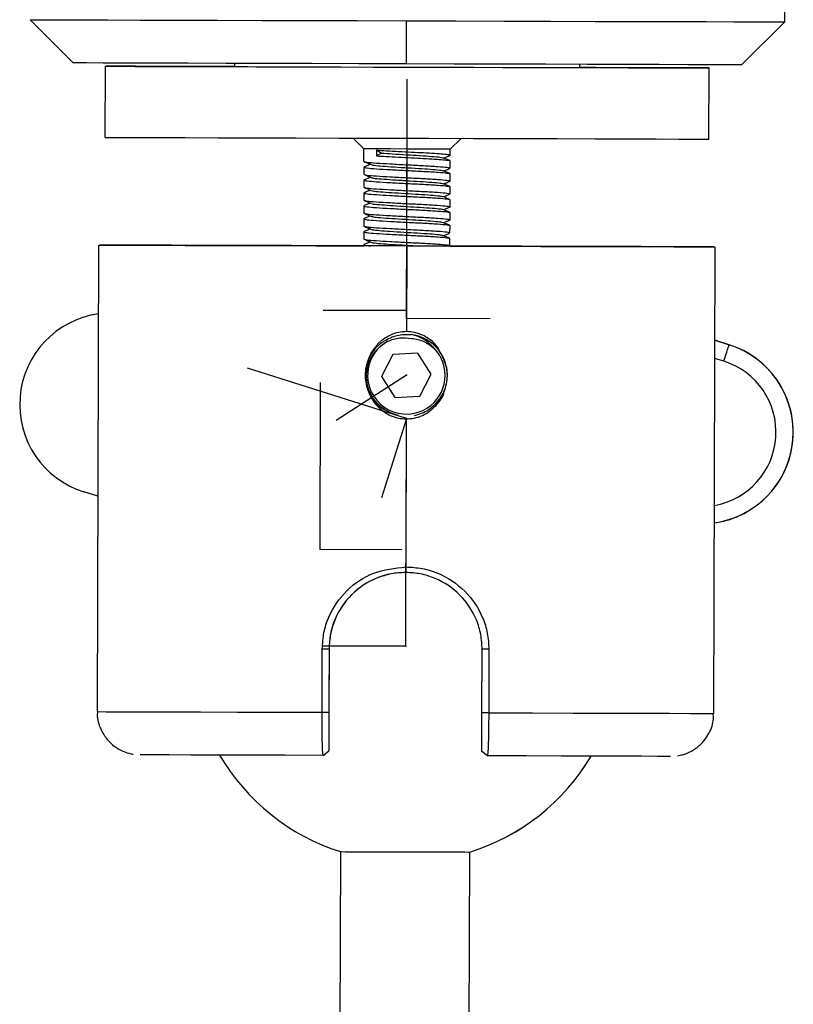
# Model space of a CAD drawing. Header units: millimetres. Extents: x -262 to 40, y 69 to 330.
# Tile 15 of 25: x -213 to -177, y 235 to 281. Entities that reach past the tile are written whole.
import ezdxf

# ---------------------------------------------------------------- set-up
doc = ezdxf.new("R2010")
doc.units = ezdxf.units.MM
doc.header["$PDSIZE"] = -1

msp = doc.modelspace()

# ---------------------------------------------------------------- linework, layer by layer
at = {"color": 7, "linetype": 'Continuous', "lineweight": 25}
for p, q in [((-177.42, 280.965), (-177.392, 290.564)), ((-212.419, 281.066), (-210.425, 279.06)), ((-194.968, 279.015), (-194.967, 281.014)), ((-179.425, 278.971), (-177.42, 280.965)), ((-208.935, 275.606), (-208.926, 278.906)), ((-202.926, 278.888), (-202.925, 279.038)), ((-186.926, 278.842), (-186.925, 278.992)), ((-180.935, 275.525), (-180.926, 278.825)), ((-196.937, 275.071), (-197.434, 275.572)), ((-192.937, 275.06), (-192.436, 275.557)), ((-196.938, 274.492), (-196.937, 275.071)), ((-192.937, 274.78), (-192.937, 275.06)), ((-192.937, 274.78), (-192.937, 275.06)), ((-196.364, 274.748), (-196.136, 274.878)), ((-196.136, 274.878), (-196.356, 275.014)), ((-192.937, 274.78), (-192.973, 274.771)), ((-196.939, 274.225), (-196.94, 273.891)), ((-196.889, 274.236), (-196.939, 274.225)), ((-192.939, 274.18), (-192.978, 274.17)), ((-192.939, 274.18), (-192.938, 274.513)), ((-192.939, 274.18), (-192.938, 274.513)), ((-192.941, 273.58), (-192.94, 273.913)), ((-192.941, 273.58), (-192.94, 273.913)), ((-196.941, 273.625), (-196.942, 273.291)), ((-196.886, 273.637), (-196.941, 273.625)), ((-192.941, 273.58), (-192.987, 273.569)), ((-192.943, 272.98), (-192.942, 273.313)), ((-192.943, 272.98), (-192.942, 273.313)), ((-196.889, 273.037), (-196.943, 273.025)), ((-196.943, 273.025), (-196.943, 272.691)), ((-192.943, 272.98), (-192.994, 272.967)), ((-196.944, 272.425), (-196.945, 272.091)), ((-196.898, 272.435), (-196.944, 272.425)), ((-192.944, 272.38), (-192.997, 272.367)), ((-192.944, 272.38), (-192.943, 272.713)), ((-192.944, 272.38), (-192.943, 272.713)), ((-192.946, 271.78), (-192.945, 272.113)), ((-192.946, 271.78), (-192.945, 272.113)), ((-196.946, 271.825), (-196.947, 271.491)), ((-196.907, 271.834), (-196.946, 271.825)), ((-192.946, 271.78), (-192.994, 271.768)), ((-192.948, 271.18), (-192.947, 271.513)), ((-192.948, 271.18), (-192.947, 271.513)), ((-196.948, 271.225), (-196.949, 270.891)), ((-196.912, 271.233), (-196.948, 271.225)), ((-192.948, 271.18), (-192.988, 271.17)), ((-209.25, 270.607), (-209.312, 248.957)), ((-196.949, 270.625), (-196.95, 270.571)), ((-196.91, 270.634), (-196.949, 270.625)), ((-194.953, 270.565), (-194.965, 266.59)), ((-192.95, 270.58), (-192.985, 270.571)), ((-192.95, 270.58), (-192.949, 270.913)), ((-192.95, 270.58), (-192.949, 270.913)), ((-180.712, 248.874), (-180.65, 270.524)), ((-209.569, 267.36), (-209.572, 267.359)), ((-209.259, 267.416), (-209.569, 267.36)), ((-195.945, 266.078), (-195.947, 266.081)), ((-179.998, 265.979), (-180.662, 266.188)), ((-180.662, 266.187), (-180, 265.978)), ((-180, 265.978), (-179.998, 265.979)), ((-195.596, 265.536), (-196.124, 264.509)), ((-195.596, 265.536), (-196.124, 264.509)), ((-194.442, 265.591), (-195.596, 265.536)), ((-193.817, 264.62), (-194.442, 265.591)), ((-180.241, 265.215), (-180.665, 265.349)), ((-194.346, 263.594), (-193.817, 264.62)), ((-196.124, 264.509), (-195.499, 263.538)), ((-196.124, 264.509), (-196.124, 264.509)), ((-196.124, 264.509), (-195.499, 263.538)), ((-195.499, 263.538), (-194.346, 263.594)), ((-195.499, 263.538), (-194.346, 263.594)), ((-195.499, 263.538), (-195.499, 263.538)), ((-193.996, 263.051), (-193.978, 263.022)), ((-194.977, 262.54), (-194.996, 255.672)), ((-209.283, 258.951), (-209.933, 259.155)), ((-180.361, 257.775), (-180.358, 257.775)), ((-194.996, 255.672), (-194.997, 255.415)), ((-198.879, 248.926), (-198.87, 251.876)), ((-198.87, 251.876), (-198.557, 251.875)), ((-198.557, 251.875), (-198.566, 248.925)), ((-198.556, 251.875), (-198.563, 249.475)), ((-198.556, 251.875), (-198.557, 251.875)), ((-191.466, 248.905), (-191.457, 251.854)), ((-191.144, 251.854), (-191.457, 251.854)), ((-191.144, 251.854), (-191.152, 248.904)), ((-198.879, 248.926), (-198.566, 248.925)), ((-198.565, 248.775), (-198.569, 247.375)), ((-191.152, 248.904), (-191.466, 248.905)), ((-198.828, 246.926), (-198.57, 247.132)), ((-198.828, 246.926), (-198.828, 246.926)), ((-191.213, 246.904), (-191.47, 247.111)), ((-198.03, 242.46), (-198.108, 215.46)), ((-192.108, 215.443), (-192.031, 242.443))]:
    msp.add_line(p, q, dxfattribs=at)
at = {"color": 7, "linetype": 'Continuous'}
for p, q in [((-194.95, 270.565), (-194.927, 278.301)), ((-194.958, 267.565), (-194.936, 275.301)), ((-194.959, 267.215), (-194.937, 274.951)), ((-194.95, 270.565), (-191.082, 270.554)), ((-194.958, 267.565), (-198.826, 267.577)), ((-194.959, 267.215), (-191.092, 267.204)), ((-194.964, 262.567), (-202.342, 264.891)), ((-194.969, 264.565), (-198.221, 262.471)), ((-194.969, 264.565), (-194.971, 264.564)), ((-198.976, 256.493), (-198.954, 264.229)), ((-194.964, 262.567), (-196.126, 258.878)), ((-195.003, 251.991), (-194.981, 259.726)), ((-198.976, 256.493), (-195.179, 256.482)), ((-195.003, 251.991), (-198.871, 252.002))]:
    msp.add_line(p, q, dxfattribs=at)
at = {"color": 7, "linetype": 'Continuous', "lineweight": 25, "flags": 128}
for points in [[(-212.419, 281.066), (-212.276, 281.065), (-211.835, 281.064), (-211.106, 281.062), (-210.099, 281.059), (-208.832, 281.055), (-207.328, 281.05), (-205.611, 281.045), (-203.711, 281.04), (-201.661, 281.034), (-199.495, 281.028), (-197.251, 281.021), (-194.967, 281.014)], [(-194.967, 281.014), (-192.683, 281.008), (-190.437, 281.001), (-188.267, 280.995), (-186.211, 280.989), (-184.304, 280.984), (-182.579, 280.979), (-181.065, 280.975), (-179.788, 280.971), (-178.77, 280.969), (-178.028, 280.967), (-177.576, 280.965), (-177.42, 280.965), (-177.42, 280.965)], [(-194.968, 279.015), (-197.173, 279.021), (-199.333, 279.027), (-201.403, 279.033), (-203.341, 279.039), (-205.108, 279.044), (-206.667, 279.049), (-207.988, 279.053), (-209.042, 279.056), (-209.809, 279.058), (-210.273, 279.059), (-210.425, 279.06)], [(-208.926, 278.906), (-208.775, 278.905), (-208.315, 278.904), (-207.556, 278.901), (-206.515, 278.898), (-205.214, 278.894), (-203.684, 278.89), (-201.959, 278.885), (-200.076, 278.879), (-198.078, 278.874), (-196.01, 278.868), (-193.918, 278.862), (-191.848, 278.856), (-189.847, 278.85), (-187.959, 278.845), (-186.227, 278.84), (-184.689, 278.835), (-183.38, 278.832), (-182.329, 278.829), (-181.559, 278.827), (-181.088, 278.825), (-180.926, 278.825)], [(-202.926, 278.889), (-203.624, 278.891), (-205.162, 278.895), (-206.471, 278.899), (-207.523, 278.902), (-208.292, 278.904), (-208.763, 278.905), (-208.926, 278.906)], [(-202.926, 278.888), (-202.776, 278.888), (-202.325, 278.887), (-201.59, 278.884), (-200.598, 278.881), (-199.388, 278.878), (-198.007, 278.874), (-196.508, 278.869), (-194.948, 278.865), (-193.386, 278.861), (-191.884, 278.856), (-190.499, 278.852), (-189.284, 278.849), (-188.286, 278.846), (-187.543, 278.844), (-187.084, 278.843), (-186.926, 278.842)], [(-179.425, 278.971), (-179.425, 278.971), (-179.589, 278.971), (-180.065, 278.972), (-180.844, 278.974), (-181.909, 278.977), (-183.239, 278.981), (-184.807, 278.986), (-186.581, 278.991), (-188.525, 278.996), (-190.599, 279.002), (-192.761, 279.008), (-194.968, 279.015)], [(-180.926, 278.825), (-181.076, 278.826), (-181.536, 278.827), (-182.296, 278.829), (-183.337, 278.833), (-184.637, 278.836), (-186.167, 278.841), (-186.926, 278.843)], [(-208.935, 275.606), (-208.784, 275.605), (-208.324, 275.604), (-207.565, 275.601), (-206.524, 275.598), (-205.224, 275.594), (-203.694, 275.59), (-201.968, 275.585), (-200.086, 275.579), (-198.088, 275.574), (-196.02, 275.568), (-193.927, 275.562), (-191.857, 275.556), (-189.856, 275.55), (-187.968, 275.545), (-186.236, 275.54), (-184.699, 275.535), (-183.39, 275.532), (-182.338, 275.529), (-181.569, 275.527), (-181.097, 275.525), (-180.935, 275.525)], [(-192.937, 275.06), (-193.091, 275.06), (-193.526, 275.061), (-194.176, 275.063), (-194.942, 275.065), (-195.707, 275.068), (-196.355, 275.069), (-196.786, 275.071), (-196.937, 275.071)], [(-196.356, 275.014), (-196.361, 274.865), (-196.364, 274.748)], [(-194.953, 270.565), (-197.085, 270.571), (-199.168, 270.577), (-201.158, 270.583), (-203.008, 270.588), (-204.679, 270.593), (-206.132, 270.597), (-207.336, 270.601), (-208.262, 270.603), (-208.892, 270.605), (-209.21, 270.606), (-209.209, 270.607), (-208.89, 270.606), (-208.26, 270.604), (-207.332, 270.602), (-206.127, 270.598), (-204.673, 270.594), (-203.002, 270.589), (-201.151, 270.584), (-199.161, 270.578), (-197.077, 270.572), (-196.95, 270.572)], [(-194.953, 270.565), (-196.8, 270.57), (-198.597, 270.575), (-200.295, 270.58), (-201.846, 270.585), (-203.21, 270.589), (-204.348, 270.592), (-205.23, 270.595), (-205.832, 270.597), (-206.136, 270.598), (-206.136, 270.598), (-205.83, 270.597), (-205.228, 270.595), (-204.345, 270.593), (-203.206, 270.59), (-201.842, 270.586), (-200.289, 270.581), (-198.591, 270.577), (-196.95, 270.572)], [(-192.923, 270.56), (-192.814, 270.56), (-190.731, 270.554), (-188.742, 270.548), (-186.891, 270.543), (-185.22, 270.538), (-183.767, 270.534), (-182.564, 270.53), (-181.637, 270.527), (-181.007, 270.526), (-180.689, 270.524), (-180.69, 270.524), (-181.009, 270.525), (-181.64, 270.527), (-182.567, 270.529), (-183.772, 270.533), (-185.226, 270.537), (-186.897, 270.542), (-188.749, 270.547), (-190.738, 270.553), (-192.822, 270.558), (-194.953, 270.565)], [(-192.92, 270.56), (-191.302, 270.556), (-189.604, 270.551), (-188.053, 270.546), (-186.689, 270.542), (-185.551, 270.539), (-184.669, 270.536), (-184.067, 270.534), (-183.763, 270.533), (-183.763, 270.533), (-184.069, 270.534), (-184.671, 270.536), (-185.554, 270.538), (-186.693, 270.541), (-188.057, 270.545), (-189.61, 270.549), (-191.308, 270.554), (-193.105, 270.559), (-194.953, 270.565)], [(-180.241, 265.215), (-180.194, 265.364), (-180.149, 265.507), (-180.107, 265.639), (-180.071, 265.755), (-180.041, 265.85), (-180.018, 265.92), (-180.005, 265.964), (-180, 265.978)], [(-209.312, 248.957), (-209.255, 248.956), (-208.901, 248.955), (-208.231, 248.953), (-207.261, 248.95), (-206.012, 248.947), (-204.513, 248.942), (-202.798, 248.937), (-200.905, 248.932), (-198.879, 248.926)], [(-191.152, 248.904), (-189.126, 248.898), (-187.233, 248.892), (-185.517, 248.888), (-184.017, 248.883), (-182.767, 248.88), (-181.796, 248.877), (-181.125, 248.875), (-180.77, 248.874), (-180.712, 248.874)], [(-198.569, 247.375), (-198.569, 247.347), (-198.569, 247.318), (-198.569, 247.289), (-198.569, 247.258), (-198.569, 247.228), (-198.57, 247.196), (-198.57, 247.164), (-198.57, 247.132)], [(-198.828, 246.926), (-200.611, 246.931), (-202.255, 246.936), (-203.722, 246.94), (-204.974, 246.944), (-205.981, 246.947), (-206.718, 246.949), (-207.167, 246.95), (-207.318, 246.951)], [(-182.719, 246.88), (-182.718, 246.88), (-182.869, 246.88), (-183.319, 246.882), (-184.058, 246.884), (-185.066, 246.886), (-186.319, 246.89), (-187.786, 246.894), (-189.431, 246.899), (-191.213, 246.904)], [(-198.03, 242.46), (-197.973, 242.46), (-197.802, 242.459), (-197.525, 242.459), (-197.152, 242.458), (-196.698, 242.456), (-196.179, 242.455), (-195.617, 242.453), (-195.031, 242.451)], [(-195.031, 242.451), (-194.446, 242.45), (-193.883, 242.448), (-193.364, 242.447), (-192.91, 242.445), (-192.537, 242.444), (-192.259, 242.444), (-192.088, 242.443), (-192.031, 242.443)]]:
    msp.add_lwpolyline(points, dxfattribs=at)
at = {"color": 7, "linetype": 'Continuous', "lineweight": 25}
for centre, radius, start, end in [((-208.656, 263.209), 4.25, 98.1537, 252.5171), ((-194.971, 264.565), 1.9, 302.7725, 83.1489), ((-194.971, 264.565), 1.8, 122.7725, 302.7725), ((-194.971, 264.565), 1.8, 118.5179, 122.7725), ((-181.277, 261.925), 4.25, 277.985, 72.5171), ((-181.275, 261.925), 4.25, 282.4474, 72.5171), ((-194.971, 264.565), 1.8, 302.7725, 43.7126), ((-181.277, 261.925), 3.45, 279.8963, 72.5171), ((-195.003, 251.991), 10, 210.3318, 252.3775), ((-195.003, 251.991), 10, 287.2927, 329.3383), ((-195.003, 251.991), 10, 287.2927, 329.3314)]:
    msp.add_arc(centre, radius, start, end, dxfattribs=at)
for points, knots in [([(-196.364, 274.748), (-196.216, 274.738), (-195.915, 274.719), (-195.344, 274.688), (-194.748, 274.657), (-194.169, 274.63), (-193.654, 274.599), (-193.252, 274.568), (-192.989, 274.54), (-192.955, 274.522), (-192.938, 274.513)], [0, 0, 0, 0, 0.123421, 0.251138, 0.37754, 0.49925, 0.625308, 0.753131, 0.877079, 1, 1, 1, 1]), ([(-196.356, 275.014), (-196.208, 275.005), (-195.906, 274.986), (-195.335, 274.954), (-194.741, 274.923), (-194.164, 274.896), (-193.65, 274.866), (-193.25, 274.835), (-192.988, 274.807), (-192.954, 274.789), (-192.937, 274.78)], [0, 0, 0, 0, 0.123416, 0.251132, 0.377559, 0.499272, 0.625289, 0.753128, 0.877169, 1, 1, 1, 1]), ([(-196.136, 274.878), (-195.969, 274.866), (-195.63, 274.841), (-194.978, 274.799), (-194.33, 274.764), (-193.773, 274.725), (-193.386, 274.687), (-193.315, 274.666), (-193.284, 274.657)], [0, 0, 0, 0, 0.1702764, 0.3452275, 0.5133404, 0.6861412, 0.8601105, 1, 1, 1, 1]), ([(-192.952, 274.524), (-193.005, 274.546), (-193.111, 274.591), (-193.217, 274.636), (-193.27, 274.658)], [0, 0, 0, 0, 0.500246, 1, 1, 1, 1]), ([(-193.24, 274.645), (-193.195, 274.664), (-193.096, 274.707), (-192.998, 274.749), (-192.945, 274.771)], [0, 0, 0, 0, 0.457711, 1, 1, 1, 1]), ([(-196.939, 274.225), (-196.909, 274.211), (-196.849, 274.184), (-196.384, 274.147), (-195.722, 274.108), (-194.937, 274.065), (-194.15, 274.029), (-193.489, 273.988), (-193.029, 273.948), (-192.969, 273.925), (-192.94, 273.913)], [0, 0, 0, 0, 0.12739, 0.251273, 0.375578, 0.502877, 0.625125, 0.751499, 0.877607, 1, 1, 1, 1]), ([(-196.938, 274.492), (-196.908, 274.478), (-196.848, 274.451), (-196.383, 274.414), (-195.721, 274.376), (-194.936, 274.332), (-194.149, 274.296), (-193.488, 274.255), (-193.029, 274.215), (-192.969, 274.192), (-192.939, 274.18)], [0, 0, 0, 0, 0.1273711, 0.2513523, 0.375557, 0.5028806, 0.6251584, 0.7514721, 0.8776456, 1, 1, 1, 1]), ([(-196.922, 274.479), (-196.868, 274.456), (-196.762, 274.409), (-196.656, 274.363), (-196.602, 274.34)], [0, 0, 0, 0, 0.5004173, 1, 1, 1, 1]), ([(-196.637, 274.355), (-196.679, 274.337), (-196.774, 274.298), (-196.869, 274.259), (-196.922, 274.237)], [0, 0, 0, 0, 0.4388366, 1, 1, 1, 1]), ([(-196.578, 274.34), (-196.576, 274.336), (-196.57, 274.32), (-196.31, 274.29), (-195.838, 274.256), (-195.218, 274.214), (-194.561, 274.176), (-193.953, 274.14), (-193.512, 274.098), (-193.282, 274.073), (-193.288, 274.059), (-193.289, 274.056)], [0, 0, 0, 0, 0.036868, 0.171989, 0.302708, 0.438866, 0.572239, 0.704246, 0.840648, 0.972038, 1, 1, 1, 1]), ([(-193.241, 274.045), (-193.197, 274.064), (-193.099, 274.106), (-193.001, 274.148), (-192.948, 274.171)], [0, 0, 0, 0, 0.456519, 1, 1, 1, 1]), ([(-196.94, 273.892), (-196.91, 273.878), (-196.85, 273.851), (-196.384, 273.814), (-195.723, 273.776), (-194.938, 273.732), (-194.151, 273.696), (-193.49, 273.655), (-193.03, 273.615), (-192.97, 273.592), (-192.941, 273.58)], [0, 0, 0, 0, 0.1273711, 0.2513523, 0.375557, 0.5028806, 0.6251584, 0.7514721, 0.8776456, 1, 1, 1, 1]), ([(-196.927, 273.88), (-196.874, 273.857), (-196.767, 273.811), (-196.66, 273.764), (-196.607, 273.741)], [0, 0, 0, 0, 0.500479, 1, 1, 1, 1]), ([(-196.638, 273.755), (-196.679, 273.738), (-196.773, 273.699), (-196.867, 273.66), (-196.92, 273.638)], [0, 0, 0, 0, 0.4328506, 1, 1, 1, 1]), ([(-196.606, 273.742), (-196.557, 273.729), (-196.46, 273.703), (-196.028, 273.669), (-195.453, 273.63), (-194.798, 273.589), (-194.162, 273.554), (-193.65, 273.513), (-193.335, 273.48), (-193.307, 273.462), (-193.296, 273.455)], [0, 0, 0, 0, 0.1302908, 0.2596058, 0.3925913, 0.5264094, 0.6553391, 0.7895477, 0.9218626, 1, 1, 1, 1]), ([(-192.95, 273.922), (-193.003, 273.945), (-193.109, 273.989), (-193.215, 274.034), (-193.268, 274.057)], [0, 0, 0, 0, 0.500295, 1, 1, 1, 1]), ([(-196.942, 273.292), (-196.911, 273.278), (-196.851, 273.251), (-196.386, 273.214), (-195.724, 273.176), (-194.94, 273.132), (-194.153, 273.096), (-193.492, 273.055), (-193.032, 273.015), (-192.972, 272.992), (-192.943, 272.98)], [0, 0, 0, 0, 0.127371, 0.251352, 0.375557, 0.502881, 0.625158, 0.751472, 0.877646, 1, 1, 1, 1]), ([(-196.941, 273.625), (-196.91, 273.611), (-196.85, 273.584), (-196.385, 273.547), (-195.724, 273.508), (-194.939, 273.465), (-194.152, 273.429), (-193.491, 273.388), (-193.031, 273.348), (-192.971, 273.325), (-192.942, 273.313)], [0, 0, 0, 0, 0.12739, 0.251273, 0.375578, 0.502877, 0.625125, 0.751499, 0.877607, 1, 1, 1, 1]), ([(-196.932, 273.282), (-196.879, 273.259), (-196.773, 273.212), (-196.666, 273.166), (-196.613, 273.143)], [0, 0, 0, 0, 0.5004574, 1, 1, 1, 1]), ([(-192.95, 273.322), (-193.003, 273.344), (-193.109, 273.389), (-193.216, 273.433), (-193.269, 273.456)], [0, 0, 0, 0, 0.500319, 1, 1, 1, 1]), ([(-193.243, 273.445), (-193.2, 273.464), (-193.103, 273.505), (-193.007, 273.546), (-192.953, 273.569)], [0, 0, 0, 0, 0.449565, 1, 1, 1, 1]), ([(-196.943, 273.025), (-196.912, 273.011), (-196.852, 272.984), (-196.387, 272.947), (-195.725, 272.908), (-194.94, 272.865), (-194.154, 272.829), (-193.493, 272.788), (-193.033, 272.748), (-192.973, 272.725), (-192.943, 272.713)], [0, 0, 0, 0, 0.12739, 0.251273, 0.375578, 0.502877, 0.625125, 0.751499, 0.877607, 1, 1, 1, 1]), ([(-196.64, 273.155), (-196.681, 273.138), (-196.775, 273.099), (-196.87, 273.06), (-196.923, 273.038)], [0, 0, 0, 0, 0.435803, 1, 1, 1, 1]), ([(-196.585, 273.143), (-196.571, 273.135), (-196.533, 273.114), (-196.201, 273.081), (-195.677, 273.045), (-195.038, 273.003), (-194.385, 272.967), (-193.817, 272.928), (-193.403, 272.889), (-193.318, 272.867), (-193.277, 272.856)], [0, 0, 0, 0, 0.0865827, 0.2180483, 0.3482636, 0.4827623, 0.6122877, 0.7445582, 0.878522, 1, 1, 1, 1]), ([(-192.954, 272.723), (-193.008, 272.745), (-193.114, 272.79), (-193.22, 272.835), (-193.274, 272.857)], [0, 0, 0, 0, 0.500396, 1, 1, 1, 1]), ([(-193.245, 272.845), (-193.203, 272.863), (-193.107, 272.904), (-193.012, 272.945), (-192.959, 272.967)], [0, 0, 0, 0, 0.441319, 1, 1, 1, 1]), ([(-196.944, 272.425), (-196.914, 272.411), (-196.854, 272.384), (-196.389, 272.347), (-195.727, 272.308), (-194.942, 272.265), (-194.155, 272.229), (-193.494, 272.188), (-193.035, 272.148), (-192.975, 272.125), (-192.945, 272.113)], [0, 0, 0, 0, 0.12739, 0.251273, 0.375578, 0.502877, 0.625125, 0.751499, 0.877607, 1, 1, 1, 1]), ([(-196.943, 272.692), (-196.913, 272.678), (-196.853, 272.652), (-196.388, 272.614), (-195.726, 272.576), (-194.941, 272.532), (-194.155, 272.496), (-193.493, 272.455), (-193.034, 272.415), (-192.974, 272.392), (-192.944, 272.38)], [0, 0, 0, 0, 0.1273711, 0.2513523, 0.375557, 0.5028806, 0.6251584, 0.7514721, 0.8776456, 1, 1, 1, 1]), ([(-196.936, 272.683), (-196.883, 272.66), (-196.777, 272.614), (-196.67, 272.567), (-196.617, 272.544)], [0, 0, 0, 0, 0.5003691, 1, 1, 1, 1]), ([(-196.642, 272.555), (-196.685, 272.537), (-196.781, 272.497), (-196.877, 272.458), (-196.93, 272.436)], [0, 0, 0, 0, 0.446208, 1, 1, 1, 1]), ([(-196.591, 272.544), (-196.592, 272.54), (-196.594, 272.524), (-196.347, 272.493), (-195.888, 272.459), (-195.275, 272.418), (-194.618, 272.379), (-194.002, 272.343), (-193.546, 272.302), (-193.303, 272.276), (-193.301, 272.261), (-193.301, 272.259)], [0, 0, 0, 0, 0.040958, 0.175794, 0.305737, 0.441015, 0.574317, 0.705175, 0.840919, 0.972145, 1, 1, 1, 1]), ([(-193.247, 272.245), (-193.205, 272.263), (-193.11, 272.304), (-193.014, 272.344), (-192.961, 272.367)], [0, 0, 0, 0, 0.439032, 1, 1, 1, 1]), ([(-196.945, 272.092), (-196.915, 272.078), (-196.855, 272.052), (-196.39, 272.014), (-195.728, 271.976), (-194.943, 271.932), (-194.156, 271.896), (-193.495, 271.855), (-193.035, 271.815), (-192.976, 271.792), (-192.946, 271.78)], [0, 0, 0, 0, 0.127371, 0.251352, 0.375557, 0.502881, 0.625158, 0.751472, 0.877646, 1, 1, 1, 1]), ([(-196.937, 272.082), (-196.884, 272.059), (-196.778, 272.013), (-196.672, 271.967), (-196.619, 271.944)], [0, 0, 0, 0, 0.500265, 1, 1, 1, 1]), ([(-196.644, 271.955), (-196.688, 271.937), (-196.785, 271.896), (-196.882, 271.856), (-196.936, 271.834)], [0, 0, 0, 0, 0.452735, 1, 1, 1, 1]), ([(-196.616, 271.945), (-196.574, 271.932), (-196.49, 271.906), (-196.074, 271.872), (-195.508, 271.833), (-194.856, 271.792), (-194.215, 271.757), (-193.691, 271.717), (-193.366, 271.684), (-193.327, 271.666), (-193.313, 271.66)], [0, 0, 0, 0, 0.130698, 0.26141, 0.394972, 0.530176, 0.660128, 0.795135, 0.929034, 1, 1, 1, 1]), ([(-192.961, 272.125), (-193.014, 272.147), (-193.121, 272.192), (-193.227, 272.237), (-193.281, 272.259)], [0, 0, 0, 0, 0.500414, 1, 1, 1, 1]), ([(-196.947, 271.492), (-196.916, 271.478), (-196.856, 271.452), (-196.391, 271.414), (-195.73, 271.376), (-194.945, 271.332), (-194.158, 271.296), (-193.497, 271.255), (-193.037, 271.215), (-192.977, 271.192), (-192.948, 271.18)], [0, 0, 0, 0, 0.127371, 0.251352, 0.375557, 0.502881, 0.625158, 0.751472, 0.877646, 1, 1, 1, 1]), ([(-196.946, 271.825), (-196.916, 271.811), (-196.856, 271.784), (-196.39, 271.747), (-195.729, 271.708), (-194.944, 271.665), (-194.157, 271.629), (-193.496, 271.588), (-193.036, 271.548), (-192.976, 271.525), (-192.947, 271.513)], [0, 0, 0, 0, 0.12739, 0.251273, 0.375578, 0.502877, 0.625125, 0.751499, 0.877607, 1, 1, 1, 1]), ([(-196.935, 271.48), (-196.882, 271.457), (-196.776, 271.411), (-196.67, 271.365), (-196.617, 271.342)], [0, 0, 0, 0, 0.500234, 1, 1, 1, 1]), ([(-192.967, 271.526), (-193.02, 271.549), (-193.126, 271.593), (-193.233, 271.638), (-193.286, 271.661)], [0, 0, 0, 0, 0.500359, 1, 1, 1, 1]), ([(-193.248, 271.645), (-193.206, 271.663), (-193.109, 271.705), (-193.013, 271.746), (-192.96, 271.769)], [0, 0, 0, 0, 0.4446857, 1, 1, 1, 1]), ([(-196.948, 271.225), (-196.917, 271.211), (-196.857, 271.184), (-196.392, 271.147), (-195.731, 271.108), (-194.946, 271.065), (-194.159, 271.029), (-193.498, 270.988), (-193.038, 270.948), (-192.978, 270.925), (-192.949, 270.913)], [0, 0, 0, 0, 0.12739, 0.251273, 0.375578, 0.502877, 0.625125, 0.751499, 0.877607, 1, 1, 1, 1]), ([(-196.646, 271.355), (-196.69, 271.336), (-196.788, 271.296), (-196.886, 271.255), (-196.939, 271.233)], [0, 0, 0, 0, 0.455587, 1, 1, 1, 1]), ([(-196.586, 271.342), (-196.577, 271.335), (-196.55, 271.316), (-196.24, 271.283), (-195.73, 271.248), (-195.096, 271.206), (-194.441, 271.17), (-193.863, 271.132), (-193.435, 271.092), (-193.337, 271.07), (-193.29, 271.059)], [0, 0, 0, 0, 0.07368, 0.20766, 0.339265, 0.475747, 0.607642, 0.741284, 0.877448, 1, 1, 1, 1]), ([(-192.968, 270.926), (-193.021, 270.949), (-193.127, 270.993), (-193.233, 271.038), (-193.286, 271.06)], [0, 0, 0, 0, 0.500277, 1, 1, 1, 1]), ([(-193.25, 271.045), (-193.206, 271.064), (-193.108, 271.106), (-193.011, 271.147), (-192.957, 271.17)], [0, 0, 0, 0, 0.452456, 1, 1, 1, 1]), ([(-196.949, 270.892), (-196.918, 270.878), (-196.858, 270.852), (-196.393, 270.814), (-195.731, 270.776), (-194.946, 270.732), (-194.16, 270.696), (-193.499, 270.655), (-193.039, 270.615), (-192.979, 270.592), (-192.95, 270.58)], [0, 0, 0, 0, 0.127371, 0.251352, 0.375557, 0.502881, 0.625158, 0.751472, 0.877646, 1, 1, 1, 1]), ([(-196.949, 270.625), (-196.933, 270.611), (-196.912, 270.593), (-196.697, 270.576), (-196.642, 270.571)], [0, 0, 0, 0, 0.745714, 1, 1, 1, 1]), ([(-196.648, 270.755), (-196.691, 270.737), (-196.788, 270.696), (-196.885, 270.656), (-196.939, 270.634)], [0, 0, 0, 0, 0.450215, 1, 1, 1, 1]), ([(-196.933, 270.879), (-196.88, 270.856), (-196.773, 270.81), (-196.667, 270.764), (-196.614, 270.74)], [0, 0, 0, 0, 0.500299, 1, 1, 1, 1]), ([(-196.601, 270.74), (-196.601, 270.739), (-196.606, 270.725), (-196.379, 270.696), (-195.938, 270.662), (-195.335, 270.621), (-194.768, 270.588), (-194.467, 270.569), (-194.364, 270.563)], [0, 0, 0, 0, 0.026117, 0.244487, 0.454405, 0.672535, 0.888769, 1, 1, 1, 1]), ([(-194.965, 266.59), (-195.089, 266.582), (-195.347, 266.567), (-195.715, 266.441), (-195.98, 266.286), (-196.181, 266.127), (-196.457, 265.861), (-196.788, 265.34), (-196.842, 264.827), (-196.869, 264.57)], [0, 0, 0, 0, 0.121149, 0.250796, 0.375799, 0.419198, 0.501472, 0.750747, 1, 1, 1, 1]), ([(-193.381, 265.601), (-193.448, 265.73), (-193.586, 265.997), (-193.905, 266.253), (-194.241, 266.446), (-194.584, 266.565), (-194.841, 266.582), (-194.965, 266.59)], [0, 0, 0, 0, 0.218249, 0.454875, 0.60886, 0.811036, 1, 1, 1, 1]), ([(-193.67, 265.808), (-193.821, 265.96), (-194.068, 266.206), (-194.461, 266.383), (-194.668, 266.433), (-194.744, 266.451)], [0, 0, 0, 0, 0.499908, 0.814874, 1, 1, 1, 1]), ([(-195.883, 262.919), (-195.922, 262.933), (-196.101, 263.001), (-196.331, 263.226), (-196.658, 263.625), (-196.889, 264.218), (-196.876, 264.977), (-196.622, 265.56), (-196.372, 265.854), (-196.255, 265.966), (-196.162, 266.049), (-196.07, 266.113), (-195.999, 266.162)], [0, 0, 0, 0, 0.031564, 0.146288, 0.239201, 0.429139, 0.619224, 0.809166, 0.904278, 0.914329, 0.933641, 1, 1, 1, 1]), ([(-195.338, 262.7), (-195.513, 262.755), (-195.865, 262.863), (-196.305, 263.209), (-196.632, 263.657), (-196.812, 264.186), (-196.83, 264.742), (-196.682, 265.277), (-196.39, 265.753), (-196.094, 265.972), (-195.947, 266.081)], [0, 0, 0, 0, 0.124884, 0.249863, 0.375344, 0.500023, 0.626584, 0.750111, 0.875481, 1, 1, 1, 1]), ([(-195.947, 266.081), (-195.925, 266.094), (-195.887, 266.116), (-195.848, 266.137), (-195.83, 266.146)], [0, 0, 0, 0, 0.5598615, 1, 1, 1, 1]), ([(-195.83, 266.146), (-195.652, 266.212), (-195.297, 266.345), (-194.92, 266.299), (-194.733, 266.277)], [0, 0, 0, 0, 0.500979, 1, 1, 1, 1]), ([(-194.733, 266.277), (-194.536, 266.244), (-194.141, 266.179), (-193.827, 265.932), (-193.67, 265.808)], [0, 0, 0, 0, 0.500007, 1, 1, 1, 1]), ([(-196.869, 264.57), (-196.843, 264.313), (-196.792, 263.799), (-196.464, 263.276), (-196.098, 262.919), (-195.767, 262.706), (-195.357, 262.564), (-195.101, 262.548), (-194.977, 262.54)], [0, 0, 0, 0, 0.249311, 0.499374, 0.581116, 0.749985, 0.879191, 1, 1, 1, 1]), ([(-194.977, 262.54), (-194.852, 262.547), (-194.596, 262.562), (-194.227, 262.688), (-193.96, 262.844), (-193.758, 263.004), (-193.487, 263.272), (-193.248, 263.58), (-193.201, 263.86), (-193.196, 263.887)], [0, 0, 0, 0, 0.15555, 0.321962, 0.483151, 0.542698, 0.644839, 0.965711, 1, 1, 1, 1]), ([(-198.87, 251.876), (-198.855, 252.127), (-198.824, 252.629), (-198.514, 253.588), (-197.798, 254.631), (-196.517, 255.503), (-195.504, 255.616), (-194.996, 255.672)], [0, 0, 0, 0, 0.124981, 0.249765, 0.498465, 0.748708, 1, 1, 1, 1]), ([(-194.997, 255.415), (-195.224, 255.403), (-195.691, 255.378), (-196.585, 255.101), (-197.575, 254.449), (-198.234, 253.463), (-198.516, 252.57), (-198.544, 252.102), (-198.557, 251.875)], [0, 0, 0, 0, 0.121804, 0.250488, 0.499832, 0.749002, 0.878337, 1, 1, 1, 1]), ([(-191.457, 251.854), (-191.469, 252.081), (-191.494, 252.548), (-191.77, 253.442), (-192.422, 254.432), (-193.409, 255.091), (-194.302, 255.374), (-194.769, 255.401), (-194.997, 255.415)], [0, 0, 0, 0, 0.121427, 0.250489, 0.499848, 0.749004, 0.877958, 1, 1, 1, 1]), ([(-194.996, 255.672), (-194.741, 255.657), (-194.233, 255.627), (-193.264, 255.322), (-192.197, 254.622), (-191.489, 253.564), (-191.185, 252.605), (-191.158, 252.104), (-191.144, 251.854)], [0, 0, 0, 0, 0.126615, 0.252747, 0.502483, 0.751054, 0.875701, 1, 1, 1, 1]), ([(-195.769, 255.325), (-195.97, 255.272), (-196.619, 255.101), (-197.573, 254.442), (-198.228, 253.472), (-198.513, 252.579), (-198.542, 252.11), (-198.556, 251.875)], [0, 0, 0, 0, 0.129054, 0.418747, 0.708193, 0.853949, 1, 1, 1, 1]), ([(-198.563, 249.475), (-198.563, 249.344), (-198.564, 249.109), (-198.564, 248.877), (-198.565, 248.775)], [0, 0, 0, 0, 0.5600011, 1, 1, 1, 1]), ([(-209.291, 248.97), (-209.298, 248.922), (-209.337, 248.642), (-209.181, 248.174), (-208.885, 247.678), (-208.531, 247.345), (-208.185, 247.14), (-207.887, 247.026), (-207.708, 246.993), (-207.637, 246.979)], [0, 0, 0, 0, 0.052115, 0.299029, 0.497009, 0.664784, 0.806797, 0.922979, 1, 1, 1, 1]), ([(-198.828, 246.926), (-198.836, 246.954), (-198.852, 247.01), (-198.866, 247.388), (-198.874, 247.793), (-198.878, 248.148), (-198.88, 248.53), (-198.879, 248.794), (-198.879, 248.926)], [0, 0, 0, 0, 0.248418, 0.497275, 0.625299, 0.751595, 0.876401, 1, 1, 1, 1]), ([(-198.566, 248.925), (-198.566, 248.805), (-198.567, 248.564), (-198.568, 248.22), (-198.568, 247.904), (-198.569, 247.545), (-198.57, 247.207), (-198.57, 247.157), (-198.57, 247.132)], [0, 0, 0, 0, 0.1252726, 0.2510802, 0.3755816, 0.5013445, 0.7505147, 1, 1, 1, 1]), ([(-191.47, 247.111), (-191.47, 247.136), (-191.47, 247.187), (-191.469, 247.525), (-191.468, 247.885), (-191.468, 248.2), (-191.467, 248.544), (-191.466, 248.784), (-191.466, 248.905)], [0, 0, 0, 0, 0.250031, 0.499141, 0.624544, 0.749449, 0.874797, 1, 1, 1, 1]), ([(-191.152, 248.904), (-191.153, 248.772), (-191.154, 248.508), (-191.158, 248.126), (-191.164, 247.772), (-191.174, 247.367), (-191.19, 246.989), (-191.205, 246.932), (-191.213, 246.904)], [0, 0, 0, 0, 0.123476, 0.248159, 0.374334, 0.502235, 0.751035, 1, 1, 1, 1]), ([(-182.39, 246.914), (-182.312, 246.927), (-182.089, 246.962), (-181.724, 247.123), (-181.278, 247.44), (-180.909, 247.946), (-180.707, 248.474), (-180.734, 248.789), (-180.741, 248.88)], [0, 0, 0, 0, 0.084953, 0.240732, 0.420721, 0.663429, 0.903601, 1, 1, 1, 1])]:
    msp.add_open_spline(points, degree=3, knots=knots, dxfattribs=at)
for points in [[(-195.999, 266.162), (-195.803, 266.265), (-195.409, 266.471), (-194.966, 266.458), (-194.744, 266.451)], [(-193.942, 262.967), (-193.748, 263.126), (-193.361, 263.443), (-193.07, 264.153), (-193.041, 264.919), (-193.262, 265.368), (-193.373, 265.593)], [(-194.614, 262.698), (-194.496, 262.727), (-194.259, 262.784), (-194.048, 262.906), (-193.942, 262.967)]]:
    msp.add_open_spline(points, degree=3, dxfattribs=at)
at = {"color": 7, "linetype": 'Continuous'}
for p in [(-194.95, 270.565), (-194.958, 267.565), (-194.959, 267.215), (-194.969, 264.565), (-194.964, 262.567), (-198.976, 256.493), (-195.003, 251.991)]:
    msp.add_point(p, dxfattribs=at)

doc.saveas('drawing.dxf')
